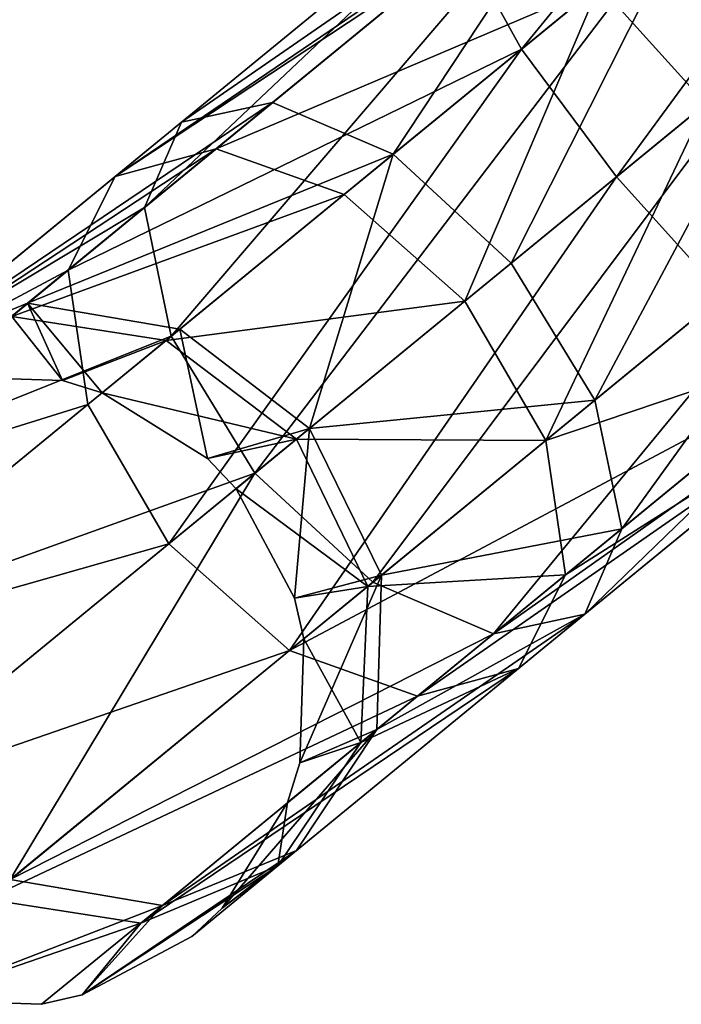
# Model space of a CAD drawing. Header units: millimetres. Extents: x 0 to 441, y 0 to 441.
# Tile 2 of 256: x 50.43 to 53.55, y 79.51 to 84.16. Entities that reach past the tile are written whole.
import ezdxf

# ---------------------------------------------------------------- set-up
doc = ezdxf.new("R2010")
doc.units = ezdxf.units.MM
doc.header["$LTSCALE"] = 25.4
doc.layers.get('0').update_dxf_attribs({"true_color": 0xff5454})

# ---------------------------------------------------------------- blocks, each defined once
blk = doc.blocks.new('NESS-6768.STL')
at = {"color": 250, "true_color": 0x262626}
mesh = blk.add_polyface(dxfattribs=at)
corners = [(114.5964, 144.8838, 278.0062), (111.9874, 143.0754, 278.5965), (112.4572, 142.4907, 278.7973)]
mesh.append_faces([[corners[k] for k in face] for face in [(0, 1, 2)]], dxfattribs={"color": 250})
mesh = blk.add_polyface(dxfattribs=at)
corners = [(113.0446, 144.6517, 16.3507), (111.2785, 142.4944, 15.6826), (111.0076, 142.9823, 16.2225), (113.51, 144.3233, 15.8231)]
mesh.append_faces([[corners[k] for k in face] for face in [(0, 1, 2), (1, 0, 3)]], dxfattribs={"vtx0": -1, "color": 250})
mesh = blk.add_polyface(dxfattribs=at)
corners = [(113.51, 144.3233, 15.8231), (111.7257, 141.8912, 15.485), (111.2785, 142.4944, 15.6826), (114.0284, 143.7784, 15.63)]
mesh.append_faces([[corners[k] for k in face] for face in [(0, 1, 2), (1, 0, 3)]], dxfattribs={"vtx0": -1, "color": 250})
mesh = blk.add_polyface(dxfattribs=at)
corners = [(112.1472, 142.2366, 18.435), (112.9547, 143.8681, 18.32), (111.6436, 142.7936, 18.2374), (113.3871, 143.2529, 18.5131)]
mesh.append_faces([[corners[k] for k in face] for face in [(0, 1, 2), (1, 0, 3)]], dxfattribs={"vtx0": -1, "color": 250})
mesh = blk.add_polyface(dxfattribs=at)
corners = [(114.0284, 143.7784, 15.63), (112.2293, 141.3342, 15.6826), (111.7257, 141.8912, 15.485), (114.4608, 143.1631, 15.8231)]
mesh.append_faces([[corners[k] for k in face] for face in [(0, 1, 2), (1, 0, 3)]], dxfattribs={"vtx0": -1, "color": 250})
mesh = blk.add_polyface(dxfattribs=at)
corners = [(109.4997, 141.7464, 277.2104), (111.5483, 143.6852, 277.2983), (109.6744, 142.1494, 276.5702), (111.6547, 143.5126, 278.0478)]
mesh.append_faces([[corners[k] for k in face] for face in [(0, 1, 2), (1, 0, 3)]], dxfattribs={"vtx0": -1, "color": 250})
mesh = blk.add_polyface(dxfattribs=at)
corners = [(109.6744, 142.1494, 276.5702), (111.6967, 143.547, 276.5488), (110.1038, 142.2416, 275.9299), (111.5483, 143.6852, 277.2983)]
mesh.append_faces([[corners[k] for k in face] for face in [(0, 1, 2), (1, 0, 3)]], dxfattribs={"vtx0": -1, "color": 250})
mesh = blk.add_polyface(dxfattribs=at)
corners = [(111.6967, 143.547, 276.5488), (110.673, 141.9982, 275.4612), (110.1038, 142.2416, 275.9299), (112.0601, 143.1349, 276.0001)]
mesh.append_faces([[corners[k] for k in face] for face in [(0, 1, 2), (1, 0, 3)]], dxfattribs={"vtx0": -1, "color": 250})
mesh = blk.add_polyface(dxfattribs=at)
corners = [(109.6266, 141.1406, 277.6792), (111.6547, 143.5126, 278.0478), (109.4997, 141.7464, 277.2104), (111.9874, 143.0754, 278.5965)]
mesh.append_faces([[corners[k] for k in face] for face in [(0, 1, 2), (1, 0, 3)]], dxfattribs={"vtx0": -1, "color": 250})
mesh = blk.add_polyface(dxfattribs=at)
corners = [(109.362, 141.8934, 17.8825), (111.0076, 142.9823, 16.2225), (109.1405, 141.452, 17.2833), (110.9856, 143.224, 16.96)]
mesh.append_faces([[corners[k] for k in face] for face in [(0, 1, 2), (1, 0, 3)]], dxfattribs={"vtx0": -1, "color": 250})
mesh = blk.add_polyface(dxfattribs=at)
corners = [(109.362, 141.8934, 17.8825), (111.2184, 143.155, 17.6975), (110.9856, 143.224, 16.96), (109.8383, 142.024, 18.4816)]
mesh.append_faces([[corners[k] for k in face] for face in [(0, 1, 2), (1, 0, 3)]], dxfattribs={"vtx0": -1, "color": 250})
mesh = blk.add_polyface(dxfattribs=at)
corners = [(109.8383, 142.024, 18.4816), (111.6436, 142.7936, 18.2374), (111.2184, 143.155, 17.6975), (110.4418, 141.8087, 18.9202)]
mesh.append_faces([[corners[k] for k in face] for face in [(0, 1, 2), (1, 0, 3)]], dxfattribs={"vtx0": -1, "color": 250})
mesh = blk.add_polyface(dxfattribs=at)
corners = [(112.0601, 143.1349, 276.0001), (111.2293, 141.4844, 275.2896), (110.673, 141.9982, 275.4612), (112.5411, 142.5595, 275.7993)]
mesh.append_faces([[corners[k] for k in face] for face in [(0, 1, 2), (1, 0, 3)]], dxfattribs={"vtx0": -1, "color": 250})
mesh = blk.add_polyface(dxfattribs=at)
corners = [(110.0211, 140.4941, 277.8507), (111.9874, 143.0754, 278.5965), (109.6266, 141.1406, 277.6792), (112.4572, 142.4907, 278.7973)]
mesh.append_faces([[corners[k] for k in face] for face in [(0, 1, 2), (1, 0, 3)]], dxfattribs={"vtx0": -1, "color": 250})
mesh = blk.add_polyface(dxfattribs=at)
corners = [(109.1405, 141.452, 17.2833), (111.2785, 142.4944, 15.6826), (109.2331, 140.818, 16.8447), (111.0076, 142.9823, 16.2225)]
mesh.append_faces([[corners[k] for k in face] for face in [(0, 1, 2), (1, 0, 3)]], dxfattribs={"vtx0": -1, "color": 250})
mesh = blk.add_polyface(dxfattribs=at)
corners = [(111.0107, 141.3052, 19.0808), (111.6436, 142.7936, 18.2374), (110.4418, 141.8087, 18.9202), (112.1472, 142.2366, 18.435)]
mesh.append_faces([[corners[k] for k in face] for face in [(0, 1, 2), (1, 0, 3)]], dxfattribs={"vtx0": -1, "color": 250})
mesh = blk.add_polyface(dxfattribs=at)
corners = [(112.5411, 142.5595, 275.7993), (111.6238, 140.838, 275.4612), (111.2293, 141.4844, 275.2896), (113.0109, 141.9748, 276.0001)]
mesh.append_faces([[corners[k] for k in face] for face in [(0, 1, 2), (1, 0, 3)]], dxfattribs={"vtx0": -1, "color": 250})
mesh = blk.add_polyface(dxfattribs=at)
corners = [(111.2785, 142.4944, 15.6826), (109.615, 140.1613, 16.6842), (109.2331, 140.818, 16.8447), (111.7257, 141.8912, 15.485)]
mesh.append_faces([[corners[k] for k in face] for face in [(0, 1, 2), (1, 0, 3)]], dxfattribs={"vtx0": -1, "color": 250})
mesh = blk.add_polyface(dxfattribs=at)
corners = [(110.5774, 139.9804, 277.6792), (112.4572, 142.4907, 278.7973), (110.0211, 140.4941, 277.8507), (112.9382, 141.9152, 278.5965)]
mesh.append_faces([[corners[k] for k in face] for face in [(0, 1, 2), (1, 0, 3)]], dxfattribs={"vtx0": -1, "color": 250})
mesh = blk.add_polyface(dxfattribs=at)
corners = [(108.316, 141.0362, 274.7492), (110.1038, 142.2416, 275.9299), (108.9492, 141.2953, 274.382), (109.6744, 142.1494, 276.5702)]
mesh.append_faces([[corners[k] for k in face] for face in [(0, 1, 2), (1, 0, 3)]], dxfattribs={"vtx0": -1, "color": 250})
mesh = blk.add_polyface(dxfattribs=at)
corners = [(108.9492, 141.2953, 274.382), (110.673, 141.9982, 275.4612), (109.6676, 141.1741, 274.1133), (110.1038, 142.2416, 275.9299)]
mesh.append_faces([[corners[k] for k in face] for face in [(0, 1, 2), (1, 0, 3)]], dxfattribs={"vtx0": -1, "color": 250})
mesh = blk.add_polyface(dxfattribs=at)
corners = [(111.3926, 140.6485, 18.9202), (112.1472, 142.2366, 18.435), (111.0107, 141.3052, 19.0808), (112.5944, 141.6334, 18.2374)]
mesh.append_faces([[corners[k] for k in face] for face in [(0, 1, 2), (1, 0, 3)]], dxfattribs={"vtx0": -1, "color": 250})
mesh = blk.add_polyface(dxfattribs=at)
corners = [(109.4997, 141.7464, 277.2104), (108.316, 141.0362, 274.7492), (107.9376, 140.4662, 275.1163), (109.6744, 142.1494, 276.5702)]
mesh.append_faces([[corners[k] for k in face] for face in [(0, 1, 2), (1, 0, 3)]], dxfattribs={"vtx0": -1, "color": 250})
mesh = blk.add_polyface(dxfattribs=at)
corners = [(108.2276, 140.9637, 19.6449), (109.8383, 142.024, 18.4816), (109.362, 141.8934, 17.8825), (108.8741, 141.2337, 19.9797)]
mesh.append_faces([[corners[k] for k in face] for face in [(0, 1, 2), (1, 0, 3)]], dxfattribs={"vtx0": -1, "color": 250})
mesh = blk.add_polyface(dxfattribs=at)
corners = [(108.8741, 141.2337, 19.9797), (110.4418, 141.8087, 18.9202), (109.8383, 142.024, 18.4816), (109.6021, 141.1205, 20.2248)]
mesh.append_faces([[corners[k] for k in face] for face in [(0, 1, 2), (1, 0, 3)]], dxfattribs={"vtx0": -1, "color": 250})
mesh = blk.add_polyface(dxfattribs=at)
corners = [(110.673, 141.9982, 275.4612), (110.2785, 140.7051, 274.0149), (109.6676, 141.1741, 274.1133), (111.2293, 141.4844, 275.2896)]
mesh.append_faces([[corners[k] for k in face] for face in [(0, 1, 2), (1, 0, 3)]], dxfattribs={"vtx0": -1, "color": 250})
mesh = blk.add_polyface(dxfattribs=at)
corners = [(113.0109, 141.9748, 276.0001), (111.7507, 140.2321, 275.9299), (111.6238, 140.838, 275.4612), (113.3435, 141.5376, 276.5488)]
mesh.append_faces([[corners[k] for k in face] for face in [(0, 1, 2), (1, 0, 3)]], dxfattribs={"vtx0": -1, "color": 250})
mesh = blk.add_polyface(dxfattribs=at)
corners = [(108.2276, 140.9637, 19.6449), (109.1405, 141.452, 17.2833), (107.836, 140.3829, 19.3102), (109.362, 141.8934, 17.8825)]
mesh.append_faces([[corners[k] for k in face] for face in [(0, 1, 2), (1, 0, 3)]], dxfattribs={"vtx0": -1, "color": 250})
mesh = blk.add_polyface(dxfattribs=at)
corners = [(111.7257, 141.8912, 15.485), (110.1839, 139.6579, 16.8447), (109.615, 140.1613, 16.6842), (112.2293, 141.3342, 15.6826)]
mesh.append_faces([[corners[k] for k in face] for face in [(0, 1, 2), (1, 0, 3)]], dxfattribs={"vtx0": -1, "color": 250})
mesh = blk.add_polyface(dxfattribs=at)
corners = [(111.1466, 139.737, 277.2104), (112.9382, 141.9152, 278.5965), (110.5774, 139.9804, 277.6792), (113.3016, 141.5032, 278.0478)]
mesh.append_faces([[corners[k] for k in face] for face in [(0, 1, 2), (1, 0, 3)]], dxfattribs={"vtx0": -1, "color": 250})
mesh = blk.add_polyface(dxfattribs=at)
corners = [(109.6021, 141.1205, 20.2248), (111.0107, 141.3052, 19.0808), (110.4418, 141.8087, 18.9202), (110.2166, 140.6544, 20.3145)]
mesh.append_faces([[corners[k] for k in face] for face in [(0, 1, 2), (1, 0, 3)]], dxfattribs={"vtx0": -1, "color": 250})
mesh = blk.add_polyface(dxfattribs=at)
corners = [(109.6266, 141.1406, 277.6792), (107.9376, 140.4662, 275.1163), (107.9154, 139.7381, 275.3851), (109.4997, 141.7464, 277.2104)]
mesh.append_faces([[corners[k] for k in face] for face in [(0, 1, 2), (1, 0, 3)]], dxfattribs={"vtx0": -1, "color": 250})
mesh = blk.add_polyface(dxfattribs=at)
corners = [(112.8652, 141.1456, 17.6975), (111.3926, 140.6485, 18.9202), (111.4852, 140.0145, 18.4816), (112.5944, 141.6334, 18.2374)]
mesh.append_faces([[corners[k] for k in face] for face in [(0, 1, 2), (1, 0, 3)]], dxfattribs={"vtx0": -1, "color": 250})
mesh = blk.add_polyface(dxfattribs=at)
corners = [(113.3435, 141.5376, 276.5488), (111.576, 139.8291, 276.5702), (111.7507, 140.2321, 275.9299), (113.45, 141.3649, 277.2983)]
mesh.append_faces([[corners[k] for k in face] for face in [(0, 1, 2), (1, 0, 3)]], dxfattribs={"vtx0": -1, "color": 250})
mesh = blk.add_polyface(dxfattribs=at)
corners = [(110.2785, 140.7051, 274.0149), (111.6238, 140.838, 275.4612), (110.6184, 140.014, 274.1133), (111.2293, 141.4844, 275.2896)]
mesh.append_faces([[corners[k] for k in face] for face in [(0, 1, 2), (1, 0, 3)]], dxfattribs={"vtx0": -1, "color": 250})
mesh = blk.add_polyface(dxfattribs=at)
corners = [(113.45, 141.3649, 277.2983), (111.1466, 139.737, 277.2104), (111.576, 139.8291, 276.5702), (113.3016, 141.5032, 278.0478)]
mesh.append_faces([[corners[k] for k in face] for face in [(0, 1, 2), (1, 0, 3)]], dxfattribs={"vtx0": -1, "color": 250})
mesh = blk.add_polyface(dxfattribs=at)
corners = [(107.836, 140.3829, 19.3102), (109.2331, 140.818, 16.8447), (107.804, 139.6468, 19.0651), (109.1405, 141.452, 17.2833)]
mesh.append_faces([[corners[k] for k in face] for face in [(0, 1, 2), (1, 0, 3)]], dxfattribs={"vtx0": -1, "color": 250})
mesh = blk.add_polyface(dxfattribs=at)
corners = [(112.6545, 140.9728, 16.2225), (110.1839, 139.6579, 16.8447), (112.2293, 141.3342, 15.6826), (110.7874, 139.4426, 17.2833)]
mesh.append_faces([[corners[k] for k in face] for face in [(0, 1, 2), (1, 0, 3)]], dxfattribs={"vtx0": -1, "color": 250})
mesh = blk.add_polyface(dxfattribs=at)
corners = [(108.316, 141.0362, 274.7492), (108.9492, 141.2953, 274.382), (108.5285, 140.9504, 272.3016)]
mesh.append_faces([[corners[k] for k in face] for face in [(0, 1, 2)]], dxfattribs={"color": 250})
mesh = blk.add_polyface(dxfattribs=at)
corners = [(108.9492, 141.2953, 274.382), (109.1134, 140.9309, 272.3016), (108.5285, 140.9504, 272.3016)]
mesh.append_faces([[corners[k] for k in face] for face in [(0, 1, 2)]], dxfattribs={"color": 250})
mesh = blk.add_polyface(dxfattribs=at)
corners = [(108.9492, 141.2953, 274.382), (109.6676, 141.1741, 274.1133), (109.3011, 140.8738, 272.3016)]
mesh.append_faces([[corners[k] for k in face] for face in [(0, 1, 2)]], dxfattribs={"color": 250})
mesh = blk.add_polyface(dxfattribs=at)
corners = [(108.9492, 141.2953, 274.382), (109.3011, 140.8738, 272.3016), (109.1134, 140.9309, 272.3016)]
mesh.append_faces([[corners[k] for k in face] for face in [(0, 1, 2)]], dxfattribs={"color": 250})
mesh = blk.add_polyface(dxfattribs=at)
corners = [(111.3926, 140.6485, 18.9202), (110.2166, 140.6544, 20.3145), (110.5529, 139.9603, 20.2248), (111.0107, 141.3052, 19.0808)]
mesh.append_faces([[corners[k] for k in face] for face in [(0, 1, 2), (1, 0, 3)]], dxfattribs={"vtx0": -1, "color": 250})
mesh = blk.add_polyface(dxfattribs=at)
corners = [(109.1134, 140.9309, 21.8768), (108.8741, 141.2337, 19.9797), (108.5285, 140.9504, 21.8768)]
mesh.append_faces([[corners[k] for k in face] for face in [(0, 1, 2)]], dxfattribs={"color": 250})
mesh = blk.add_polyface(dxfattribs=at)
corners = [(109.1134, 140.9309, 21.8768), (109.6021, 141.1205, 20.2248), (108.8741, 141.2337, 19.9797)]
mesh.append_faces([[corners[k] for k in face] for face in [(0, 1, 2)]], dxfattribs={"color": 250})
mesh = blk.add_polyface(dxfattribs=at)
corners = [(110.0211, 140.4941, 277.8507), (107.9154, 139.7381, 275.3851), (108.2552, 139.0469, 275.4835), (109.6266, 141.1406, 277.6792)]
mesh.append_faces([[corners[k] for k in face] for face in [(0, 1, 2), (1, 0, 3)]], dxfattribs={"vtx0": -1, "color": 250})
mesh = blk.add_polyface(dxfattribs=at)
corners = [(109.6676, 141.1741, 274.1133), (109.798, 140.5644, 272.3016), (109.3011, 140.8738, 272.3016)]
mesh.append_faces([[corners[k] for k in face] for face in [(0, 1, 2)]], dxfattribs={"color": 250})
mesh = blk.add_polyface(dxfattribs=at)
corners = [(109.6676, 141.1741, 274.1133), (110.2785, 140.7051, 274.0149), (109.798, 140.5644, 272.3016)]
mesh.append_faces([[corners[k] for k in face] for face in [(0, 1, 2)]], dxfattribs={"color": 250})
mesh = blk.add_polyface(dxfattribs=at)
corners = [(112.8873, 140.9038, 16.96), (111.4852, 140.0145, 18.4816), (111.2637, 139.5731, 17.8825), (112.8652, 141.1456, 17.6975)]
mesh.append_faces([[corners[k] for k in face] for face in [(0, 1, 2), (1, 0, 3)]], dxfattribs={"vtx0": -1, "color": 250})
mesh = blk.add_polyface(dxfattribs=at)
corners = [(109.3011, 140.8738, 21.8768), (109.6021, 141.1205, 20.2248), (109.1134, 140.9309, 21.8768)]
mesh.append_faces([[corners[k] for k in face] for face in [(0, 1, 2)]], dxfattribs={"color": 250})
mesh = blk.add_polyface(dxfattribs=at)
corners = [(109.3011, 140.8738, 21.8768), (110.2166, 140.6544, 20.3145), (109.6021, 141.1205, 20.2248)]
mesh.append_faces([[corners[k] for k in face] for face in [(0, 1, 2)]], dxfattribs={"color": 250})
mesh = blk.add_polyface(dxfattribs=at)
corners = [(108.5285, 140.9504, 272.3016), (109.1134, 140.9309, 21.8768), (108.5285, 140.9504, 21.8768), (109.1134, 140.9309, 272.3016)]
mesh.append_faces([[corners[k] for k in face] for face in [(0, 1, 2), (1, 0, 3)]], dxfattribs={"vtx0": -1, "color": 250})
mesh = blk.add_polyface(dxfattribs=at)
corners = [(112.8873, 140.9038, 16.96), (110.7874, 139.4426, 17.2833), (112.6545, 140.9728, 16.2225), (111.2637, 139.5731, 17.8825)]
mesh.append_faces([[corners[k] for k in face] for face in [(0, 1, 2), (1, 0, 3)]], dxfattribs={"vtx0": -1, "color": 250})
mesh = blk.add_polyface(dxfattribs=at)
corners = [(109.1134, 140.9309, 272.3016), (109.3011, 140.8738, 21.8768), (109.1134, 140.9309, 21.8768), (109.3011, 140.8738, 272.3016)]
mesh.append_faces([[corners[k] for k in face] for face in [(0, 1, 2), (1, 0, 3)]], dxfattribs={"vtx0": -1, "color": 250})
mesh = blk.add_polyface(dxfattribs=at)
corners = [(109.3011, 140.8738, 272.3016), (109.798, 140.5644, 21.8768), (109.3011, 140.8738, 21.8768), (109.798, 140.5644, 272.3016)]
mesh.append_faces([[corners[k] for k in face] for face in [(0, 1, 2), (1, 0, 3)]], dxfattribs={"vtx0": -1, "color": 250})
mesh = blk.add_polyface(dxfattribs=at)
corners = [(109.798, 140.5644, 21.8768), (110.2166, 140.6544, 20.3145), (109.3011, 140.8738, 21.8768)]
mesh.append_faces([[corners[k] for k in face] for face in [(0, 1, 2)]], dxfattribs={"color": 250})
mesh = blk.add_polyface(dxfattribs=at)
corners = [(107.804, 139.6468, 19.0651), (109.615, 140.1613, 16.6842), (108.1403, 138.9527, 18.9754), (109.2331, 140.818, 16.8447)]
mesh.append_faces([[corners[k] for k in face] for face in [(0, 1, 2), (1, 0, 3)]], dxfattribs={"vtx0": -1, "color": 250})
mesh = blk.add_polyface(dxfattribs=at)
corners = [(110.6184, 140.014, 274.1133), (111.7507, 140.2321, 275.9299), (110.5961, 139.2859, 274.382), (111.6238, 140.838, 275.4612)]
mesh.append_faces([[corners[k] for k in face] for face in [(0, 1, 2), (1, 0, 3)]], dxfattribs={"vtx0": -1, "color": 250})
mesh = blk.add_polyface(dxfattribs=at)
corners = [(110.2785, 140.7051, 274.0149), (109.932, 140.4211, 272.3016), (109.798, 140.5644, 272.3016)]
mesh.append_faces([[corners[k] for k in face] for face in [(0, 1, 2)]], dxfattribs={"color": 250})
mesh = blk.add_polyface(dxfattribs=at)
corners = [(110.2785, 140.7051, 274.0149), (110.2075, 139.9048, 272.3016), (109.932, 140.4211, 272.3016)]
mesh.append_faces([[corners[k] for k in face] for face in [(0, 1, 2)]], dxfattribs={"color": 250})
mesh = blk.add_polyface(dxfattribs=at)
corners = [(110.2785, 140.7051, 274.0149), (110.6184, 140.014, 274.1133), (110.2075, 139.9048, 272.3016)]
mesh.append_faces([[corners[k] for k in face] for face in [(0, 1, 2)]], dxfattribs={"color": 250})
mesh = blk.add_polyface(dxfattribs=at)
corners = [(110.2166, 140.6544, 20.3145), (109.798, 140.5644, 21.8768), (109.932, 140.4211, 21.8768)]
mesh.append_faces([[corners[k] for k in face] for face in [(0, 1, 2)]], dxfattribs={"color": 250})
mesh = blk.add_polyface(dxfattribs=at)
corners = [(110.2166, 140.6544, 20.3145), (109.932, 140.4211, 21.8768), (110.5529, 139.9603, 20.2248)]
mesh.append_faces([[corners[k] for k in face] for face in [(0, 1, 2)]], dxfattribs={"color": 250})
mesh = blk.add_polyface(dxfattribs=at)
corners = [(111.4852, 140.0145, 18.4816), (110.5529, 139.9603, 20.2248), (110.521, 139.2243, 19.9797), (111.3926, 140.6485, 18.9202)]
mesh.append_faces([[corners[k] for k in face] for face in [(0, 1, 2), (1, 0, 3)]], dxfattribs={"vtx0": -1, "color": 250})
mesh = blk.add_polyface(dxfattribs=at)
corners = [(109.798, 140.5644, 21.8768), (109.932, 140.4211, 272.3016), (109.932, 140.4211, 21.8768), (109.798, 140.5644, 272.3016)]
mesh.append_faces([[corners[k] for k in face] for face in [(0, 1, 2), (1, 0, 3)]], dxfattribs={"vtx0": -1, "color": 250})
mesh = blk.add_polyface(dxfattribs=at)
corners = [(108.8662, 138.5779, 275.3851), (110.0211, 140.4941, 277.8507), (108.2552, 139.0469, 275.4835), (110.5774, 139.9804, 277.6792)]
mesh.append_faces([[corners[k] for k in face] for face in [(0, 1, 2), (1, 0, 3)]], dxfattribs={"vtx0": -1, "color": 250})
mesh = blk.add_polyface(dxfattribs=at)
corners = [(109.932, 140.4211, 21.8768), (110.2075, 139.9048, 272.3016), (110.2075, 139.9048, 21.8768), (109.932, 140.4211, 272.3016)]
mesh.append_faces([[corners[k] for k in face] for face in [(0, 1, 2), (1, 0, 3)]], dxfattribs={"vtx0": -1, "color": 250})
mesh = blk.add_polyface(dxfattribs=at)
corners = [(109.932, 140.4211, 21.8768), (110.2075, 139.9048, 21.8768), (110.5529, 139.9603, 20.2248)]
mesh.append_faces([[corners[k] for k in face] for face in [(0, 1, 2)]], dxfattribs={"color": 250})
mesh = blk.add_polyface(dxfattribs=at)
corners = [(110.5961, 139.2859, 274.382), (111.576, 139.8291, 276.5702), (110.2177, 138.7159, 274.7492), (111.7507, 140.2321, 275.9299)]
mesh.append_faces([[corners[k] for k in face] for face in [(0, 1, 2), (1, 0, 3)]], dxfattribs={"vtx0": -1, "color": 250})
mesh = blk.add_polyface(dxfattribs=at)
corners = [(110.1839, 139.6579, 16.8447), (108.1403, 138.9527, 18.9754), (109.615, 140.1613, 16.6842), (108.7548, 138.4866, 19.0651)]
mesh.append_faces([[corners[k] for k in face] for face in [(0, 1, 2), (1, 0, 3)]], dxfattribs={"vtx0": -1, "color": 250})
mesh = blk.add_polyface(dxfattribs=at)
corners = [(111.1466, 139.737, 277.2104), (108.8662, 138.5779, 275.3851), (109.5845, 138.4567, 275.1163), (110.5774, 139.9804, 277.6792)]
mesh.append_faces([[corners[k] for k in face] for face in [(0, 1, 2), (1, 0, 3)]], dxfattribs={"vtx0": -1, "color": 250})
mesh = blk.add_polyface(dxfattribs=at)
corners = [(111.2637, 139.5731, 17.8825), (110.521, 139.2243, 19.9797), (110.1293, 138.6434, 19.6449), (111.4852, 140.0145, 18.4816)]
mesh.append_faces([[corners[k] for k in face] for face in [(0, 1, 2), (1, 0, 3)]], dxfattribs={"vtx0": -1, "color": 250})
mesh = blk.add_polyface(dxfattribs=at)
corners = [(110.6184, 140.014, 274.1133), (110.252, 139.7137, 272.3016), (110.2075, 139.9048, 272.3016)]
mesh.append_faces([[corners[k] for k in face] for face in [(0, 1, 2)]], dxfattribs={"color": 250})
mesh = blk.add_polyface(dxfattribs=at)
corners = [(110.6184, 140.014, 274.1133), (110.5961, 139.2859, 274.382), (110.2324, 139.1287, 272.3016)]
mesh.append_faces([[corners[k] for k in face] for face in [(0, 1, 2)]], dxfattribs={"color": 250})
mesh = blk.add_polyface(dxfattribs=at)
corners = [(110.6184, 140.014, 274.1133), (110.2324, 139.1287, 272.3016), (110.252, 139.7137, 272.3016)]
mesh.append_faces([[corners[k] for k in face] for face in [(0, 1, 2)]], dxfattribs={"color": 250})
mesh = blk.add_polyface(dxfattribs=at)
corners = [(110.5529, 139.9603, 20.2248), (110.2075, 139.9048, 21.8768), (110.252, 139.7137, 21.8768)]
mesh.append_faces([[corners[k] for k in face] for face in [(0, 1, 2)]], dxfattribs={"color": 250})
mesh = blk.add_polyface(dxfattribs=at)
corners = [(110.5529, 139.9603, 20.2248), (110.252, 139.7137, 21.8768), (110.521, 139.2243, 19.9797)]
mesh.append_faces([[corners[k] for k in face] for face in [(0, 1, 2)]], dxfattribs={"color": 250})
mesh = blk.add_polyface(dxfattribs=at)
corners = [(110.2075, 139.9048, 21.8768), (110.252, 139.7137, 272.3016), (110.252, 139.7137, 21.8768), (110.2075, 139.9048, 272.3016)]
mesh.append_faces([[corners[k] for k in face] for face in [(0, 1, 2), (1, 0, 3)]], dxfattribs={"vtx0": -1, "color": 250})
mesh = blk.add_polyface(dxfattribs=at)
corners = [(111.576, 139.8291, 276.5702), (109.5845, 138.4567, 275.1163), (110.2177, 138.7159, 274.7492), (111.1466, 139.737, 277.2104)]
mesh.append_faces([[corners[k] for k in face] for face in [(0, 1, 2), (1, 0, 3)]], dxfattribs={"vtx0": -1, "color": 250})
mesh = blk.add_polyface(dxfattribs=at)
corners = [(110.252, 139.7137, 21.8768), (110.2324, 139.1287, 272.3016), (110.2324, 139.1287, 21.8768), (110.252, 139.7137, 272.3016)]
mesh.append_faces([[corners[k] for k in face] for face in [(0, 1, 2), (1, 0, 3)]], dxfattribs={"vtx0": -1, "color": 250})
mesh = blk.add_polyface(dxfattribs=at)
corners = [(110.252, 139.7137, 21.8768), (110.2324, 139.1287, 21.8768), (110.521, 139.2243, 19.9797)]
mesh.append_faces([[corners[k] for k in face] for face in [(0, 1, 2)]], dxfattribs={"color": 250})
mesh = blk.add_polyface(dxfattribs=at)
corners = [(110.7874, 139.4426, 17.2833), (108.7548, 138.4866, 19.0651), (110.1839, 139.6579, 16.8447), (109.4828, 138.3734, 19.3102)]
mesh.append_faces([[corners[k] for k in face] for face in [(0, 1, 2), (1, 0, 3)]], dxfattribs={"vtx0": -1, "color": 250})
mesh = blk.add_polyface(dxfattribs=at)
corners = [(111.2637, 139.5731, 17.8825), (109.4828, 138.3734, 19.3102), (110.7874, 139.4426, 17.2833), (110.1293, 138.6434, 19.6449)]
mesh.append_faces([[corners[k] for k in face] for face in [(0, 1, 2), (1, 0, 3)]], dxfattribs={"vtx0": -1, "color": 250})
mesh = blk.add_polyface(dxfattribs=at)
corners = [(110.5961, 139.2859, 274.382), (109.8659, 138.4442, 272.3016), (110.1753, 138.941, 272.3016)]
mesh.append_faces([[corners[k] for k in face] for face in [(0, 1, 2)]], dxfattribs={"color": 250})
mesh = blk.add_polyface(dxfattribs=at)
corners = [(110.5961, 139.2859, 274.382), (110.2177, 138.7159, 274.7492), (109.8659, 138.4442, 272.3016)]
mesh.append_faces([[corners[k] for k in face] for face in [(0, 1, 2)]], dxfattribs={"color": 250})
mesh = blk.add_polyface(dxfattribs=at)
corners = [(110.5961, 139.2859, 274.382), (110.1753, 138.941, 272.3016), (110.2324, 139.1287, 272.3016)]
mesh.append_faces([[corners[k] for k in face] for face in [(0, 1, 2)]], dxfattribs={"color": 250})
mesh = blk.add_polyface(dxfattribs=at)
corners = [(110.521, 139.2243, 19.9797), (110.1753, 138.941, 21.8768), (110.1293, 138.6434, 19.6449)]
mesh.append_faces([[corners[k] for k in face] for face in [(0, 1, 2)]], dxfattribs={"color": 250})
mesh = blk.add_polyface(dxfattribs=at)
corners = [(110.521, 139.2243, 19.9797), (110.2324, 139.1287, 21.8768), (110.1753, 138.941, 21.8768)]
mesh.append_faces([[corners[k] for k in face] for face in [(0, 1, 2)]], dxfattribs={"color": 250})
mesh = blk.add_polyface(dxfattribs=at)
corners = [(110.2324, 139.1287, 21.8768), (110.1753, 138.941, 272.3016), (110.1753, 138.941, 21.8768), (110.2324, 139.1287, 272.3016)]
mesh.append_faces([[corners[k] for k in face] for face in [(0, 1, 2), (1, 0, 3)]], dxfattribs={"vtx0": -1, "color": 250})
mesh = blk.add_polyface(dxfattribs=at)
corners = [(110.1753, 138.941, 21.8768), (109.8659, 138.4442, 272.3016), (109.8659, 138.4442, 21.8768), (110.1753, 138.941, 272.3016)]
mesh.append_faces([[corners[k] for k in face] for face in [(0, 1, 2), (1, 0, 3)]], dxfattribs={"vtx0": -1, "color": 250})
mesh = blk.add_polyface(dxfattribs=at)
corners = [(110.1753, 138.941, 21.8768), (109.8659, 138.4442, 21.8768), (110.1293, 138.6434, 19.6449)]
mesh.append_faces([[corners[k] for k in face] for face in [(0, 1, 2)]], dxfattribs={"color": 250})
mesh = blk.add_polyface(dxfattribs=at)
corners = [(110.2177, 138.7159, 274.7492), (109.2063, 138.0346, 272.3016), (109.7227, 138.3102, 272.3016)]
mesh.append_faces([[corners[k] for k in face] for face in [(0, 1, 2)]], dxfattribs={"color": 250})
mesh = blk.add_polyface(dxfattribs=at)
corners = [(109.5845, 138.4567, 275.1163), (109.2063, 138.0346, 272.3016), (110.2177, 138.7159, 274.7492)]
mesh.append_faces([[corners[k] for k in face] for face in [(0, 1, 2)]], dxfattribs={"color": 250})
mesh = blk.add_polyface(dxfattribs=at)
corners = [(110.2177, 138.7159, 274.7492), (109.7227, 138.3102, 272.3016), (109.8659, 138.4442, 272.3016)]
mesh.append_faces([[corners[k] for k in face] for face in [(0, 1, 2)]], dxfattribs={"color": 250})
mesh = blk.add_polyface(dxfattribs=at)
corners = [(109.2063, 138.0346, 21.8768), (110.1293, 138.6434, 19.6449), (109.7227, 138.3102, 21.8768)]
mesh.append_faces([[corners[k] for k in face] for face in [(0, 1, 2)]], dxfattribs={"color": 250})
mesh = blk.add_polyface(dxfattribs=at)
corners = [(109.2063, 138.0346, 21.8768), (109.4828, 138.3734, 19.3102), (110.1293, 138.6434, 19.6449)]
mesh.append_faces([[corners[k] for k in face] for face in [(0, 1, 2)]], dxfattribs={"color": 250})
mesh = blk.add_polyface(dxfattribs=at)
corners = [(109.7227, 138.3102, 21.8768), (110.1293, 138.6434, 19.6449), (109.8659, 138.4442, 21.8768)]
mesh.append_faces([[corners[k] for k in face] for face in [(0, 1, 2)]], dxfattribs={"color": 250})
mesh = blk.add_polyface(dxfattribs=at)
corners = [(108.8662, 138.5779, 275.3851), (108.4302, 138.0097, 272.3016), (109.5845, 138.4567, 275.1163)]
mesh.append_faces([[corners[k] for k in face] for face in [(0, 1, 2)]], dxfattribs={"color": 250})
mesh = blk.add_polyface(dxfattribs=at)
corners = [(108.4302, 138.0097, 21.8768), (108.7548, 138.4866, 19.0651), (109.4828, 138.3734, 19.3102)]
mesh.append_faces([[corners[k] for k in face] for face in [(0, 1, 2)]], dxfattribs={"color": 250})
mesh = blk.add_polyface(dxfattribs=at)
corners = [(109.5845, 138.4567, 275.1163), (108.4302, 138.0097, 272.3016), (109.0152, 137.9902, 272.3016)]
mesh.append_faces([[corners[k] for k in face] for face in [(0, 1, 2)]], dxfattribs={"color": 250})
mesh = blk.add_polyface(dxfattribs=at)
corners = [(109.5845, 138.4567, 275.1163), (109.0152, 137.9902, 272.3016), (109.2063, 138.0346, 272.3016)]
mesh.append_faces([[corners[k] for k in face] for face in [(0, 1, 2)]], dxfattribs={"color": 250})
mesh = blk.add_polyface(dxfattribs=at)
corners = [(109.8659, 138.4442, 272.3016), (109.7227, 138.3102, 21.8768), (109.8659, 138.4442, 21.8768), (109.7227, 138.3102, 272.3016)]
mesh.append_faces([[corners[k] for k in face] for face in [(0, 1, 2), (1, 0, 3)]], dxfattribs={"vtx0": -1, "color": 250})
mesh = blk.add_polyface(dxfattribs=at)
corners = [(108.4302, 138.0097, 21.8768), (109.4828, 138.3734, 19.3102), (109.0152, 137.9902, 21.8768)]
mesh.append_faces([[corners[k] for k in face] for face in [(0, 1, 2)]], dxfattribs={"color": 250})
mesh = blk.add_polyface(dxfattribs=at)
corners = [(109.0152, 137.9902, 21.8768), (109.4828, 138.3734, 19.3102), (109.2063, 138.0346, 21.8768)]
mesh.append_faces([[corners[k] for k in face] for face in [(0, 1, 2)]], dxfattribs={"color": 250})
mesh = blk.add_polyface(dxfattribs=at)
corners = [(109.7227, 138.3102, 272.3016), (109.2063, 138.0346, 21.8768), (109.7227, 138.3102, 21.8768), (109.2063, 138.0346, 272.3016)]
mesh.append_faces([[corners[k] for k in face] for face in [(0, 1, 2), (1, 0, 3)]], dxfattribs={"vtx0": -1, "color": 250})
mesh = blk.add_polyface(dxfattribs=at)
corners = [(109.2063, 138.0346, 272.3016), (109.0152, 137.9902, 21.8768), (109.2063, 138.0346, 21.8768), (109.0152, 137.9902, 272.3016)]
mesh.append_faces([[corners[k] for k in face] for face in [(0, 1, 2), (1, 0, 3)]], dxfattribs={"vtx0": -1, "color": 250})
mesh = blk.add_polyface(dxfattribs=at)
corners = [(109.0152, 137.9902, 272.3016), (108.4302, 138.0097, 21.8768), (109.0152, 137.9902, 21.8768), (108.4302, 138.0097, 272.3016)]
mesh.append_faces([[corners[k] for k in face] for face in [(0, 1, 2), (1, 0, 3)]], dxfattribs={"vtx0": -1, "color": 250})
blk = doc.blocks.new('Grupuj#4')
at = {"color": 0}
blk.add_blockref('NESS-6768.STL', (-58.4791, -58.4759, -15.485), dxfattribs=at)

msp = doc.modelspace()

# ---------------------------------------------------------------- block references
at = {"color": 0}
msp.add_blockref('Grupuj#4', (0, 0), dxfattribs=at)

doc.saveas('drawing.dxf')
